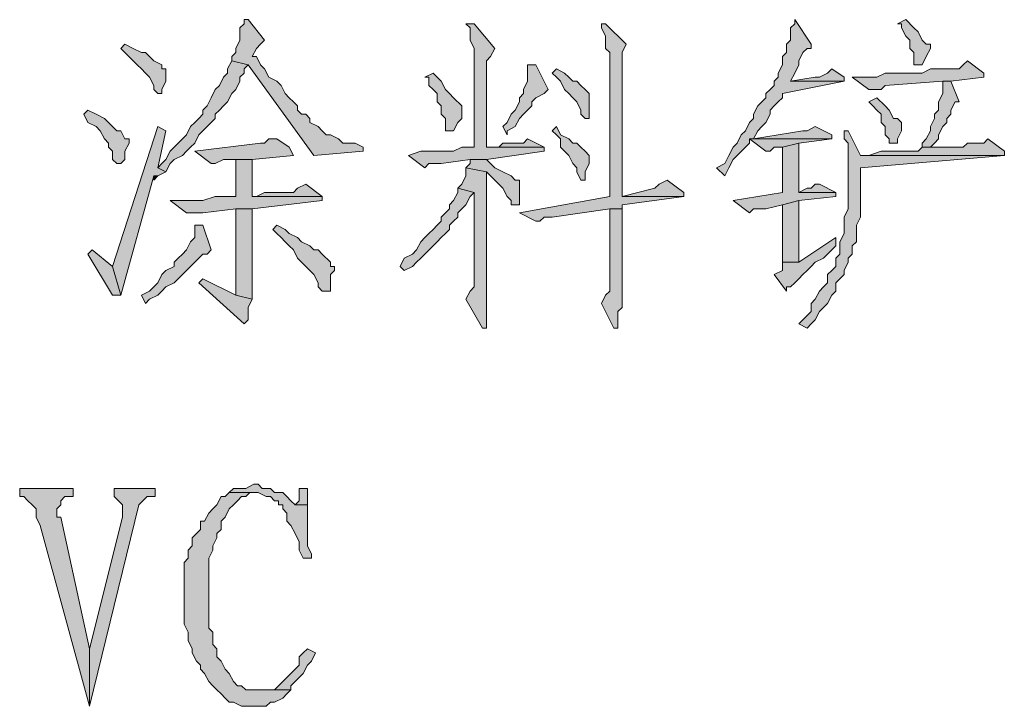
# Model space of a CAD drawing. Extents: x 566443 to 590371, y 3845226 to 3876576.
# Tile 66 of 221: x 586497.45 to 586507.59, y 3853878.29 to 3853885.36. Entities that reach past the tile are written whole.
import ezdxf

# ---------------------------------------------------------------- set-up
doc = ezdxf.new("R2010")
doc.units = 0
doc.layers.add('C00-00-00', color=7, linetype='CONTINUOUS')

msp = doc.modelspace()

# ---------------------------------------------------------------- hatches: boundary and pattern name
at = {"layer": 'C00-00-00'}
h = msp.add_hatch(color=256, dxfattribs=at)
h.dxf.hatch_style = 2
h.paths.add_polyline_path([(586499.803, 3853885.365), (586499.761, 3853885.365), (586499.761, 3853885.322), (586499.719, 3853885.28), (586499.719, 3853885.153), (586499.676, 3853885.068), (586499.676, 3853885.026), (586499.634, 3853884.984), (586499.634, 3853884.941), (586499.803, 3853884.899), (586500.481, 3853883.968), (586500.989, 3853884.01), (586500.989, 3853884.052), (586500.904, 3853884.095), (586500.777, 3853884.095), (586500.735, 3853884.137), (586500.65, 3853884.179), (586500.608, 3853884.179), (586500.565, 3853884.222), (586500.523, 3853884.264), (586500.438, 3853884.306), (586500.438, 3853884.349), (586500.396, 3853884.391), (586500.354, 3853884.391), (586500.311, 3853884.433), (586500.311, 3853884.476), (586500.269, 3853884.518), (586500.227, 3853884.56), (586500.184, 3853884.603), (586500.142, 3853884.687), (586500.1, 3853884.73), (586500.015, 3853884.772), (586499.973, 3853884.857), (586499.93, 3853884.899), (586499.888, 3853884.984), (586499.846, 3853884.984), (586499.888, 3853885.068), (586499.93, 3853885.111), (586499.973, 3853885.153)])
h = msp.add_hatch(color=256, dxfattribs=at)
h.dxf.hatch_style = 2
h.paths.add_polyline_path([(586505.434, 3853885.365), (586505.434, 3853885.322), (586505.391, 3853885.28), (586505.391, 3853885.153), (586505.349, 3853885.111), (586505.349, 3853885.026), (586505.307, 3853884.984), (586505.307, 3853884.899), (586505.264, 3853884.814), (586505.264, 3853884.772), (586505.222, 3853884.73), (586505.222, 3853884.687), (586505.18, 3853884.645), (586505.137, 3853884.603), (586505.137, 3853884.56), (586505.095, 3853884.518), (586505.053, 3853884.476), (586505.01, 3853884.391), (586505.01, 3853884.349), (586504.968, 3853884.306), (586504.926, 3853884.222), (586504.883, 3853884.179), (586504.841, 3853884.095), (586504.799, 3853884.052), (586504.756, 3853883.968), (586504.714, 3853883.883), (586504.629, 3853883.841), (586504.714, 3853883.756), (586504.756, 3853883.841), (586504.799, 3853883.925), (586504.841, 3853883.968), (586504.926, 3853884.052), (586504.968, 3853884.095), (586504.968, 3853884.137), (586505.815, 3853884.137), (586505.01, 3853884.137), (586505.053, 3853884.222), (586505.095, 3853884.264), (586505.137, 3853884.306), (586505.18, 3853884.391), (586505.18, 3853884.433), (586505.222, 3853884.476), (586505.264, 3853884.518), (586505.307, 3853884.56), (586505.307, 3853884.603), (586505.942, 3853884.73), (586505.391, 3853884.73), (586505.434, 3853884.814), (586505.476, 3853884.899), (586505.476, 3853884.941), (586505.518, 3853885.026), (586505.561, 3853885.068), (586505.603, 3853885.068), (586505.603, 3853885.111)])
h = msp.add_hatch(color=256, dxfattribs=at)
h.dxf.hatch_style = 2
h.paths.add_polyline_path([(586506.577, 3853885.365), (586506.492, 3853885.322), (586506.534, 3853885.322), (586506.534, 3853885.28), (586506.577, 3853885.195), (586506.619, 3853885.153), (586506.619, 3853885.068), (586506.661, 3853885.026), (586506.661, 3853884.899), (586506.746, 3853884.899), (586506.788, 3853884.984), (586506.831, 3853885.068), (586506.831, 3853885.111), (586506.788, 3853885.111), (586506.746, 3853885.153), (586506.704, 3853885.238), (586506.661, 3853885.28)])
h = msp.add_hatch(color=256, dxfattribs=at)
h.dxf.hatch_style = 2
h.paths.add_polyline_path([(586502.132, 3853885.322), (586502.047, 3853885.322), (586502.089, 3853885.28), (586502.089, 3853885.153), (586502.132, 3853885.068), (586502.132, 3853884.052), (586502.089, 3853884.052), (586502.005, 3853884.052), (586501.92, 3853884.01), (586501.581, 3853884.01), (586501.454, 3853883.968), (586501.624, 3853883.841), (586501.666, 3853883.883), (586501.793, 3853883.883), (586502.089, 3853883.925), (586502.259, 3853883.925), (586502.851, 3853884.01), (586502.851, 3853884.052), (586502.259, 3853884.052), (586502.259, 3853884.941), (586502.301, 3853884.984), (586502.343, 3853885.068)])
h = msp.add_hatch(color=256, dxfattribs=at)
h.dxf.hatch_style = 2
h.paths.add_polyline_path([(586503.486, 3853885.322), (586503.444, 3853885.322), (586503.444, 3853885.28), (586503.486, 3853885.195), (586503.486, 3853885.068), (586503.529, 3853885.026), (586503.529, 3853883.798), (586503.529, 3853883.756), (586503.529, 3853883.544), (586502.597, 3853883.375), (586502.767, 3853883.29), (586502.809, 3853883.29), (586502.851, 3853883.333), (586502.936, 3853883.333), (586503.529, 3853883.417), (586503.656, 3853883.417), (586503.656, 3853883.46), (586504.291, 3853883.544), (586503.656, 3853883.544), (586503.656, 3853883.629), (586503.656, 3853885.026), (586503.698, 3853885.111)])
h = msp.add_hatch(color=256, dxfattribs=at)
h.dxf.hatch_style = 2
h.paths.add_polyline_path([(586498.533, 3853885.111), (586498.491, 3853885.068), (586498.533, 3853885.026), (586498.618, 3853884.941), (586498.66, 3853884.899), (586498.703, 3853884.857), (586498.745, 3853884.814), (586498.787, 3853884.772), (586498.83, 3853884.687), (586498.83, 3853884.645), (586498.872, 3853884.603), (586498.914, 3853884.603), (586498.914, 3853884.645), (586498.957, 3853884.73), (586498.957, 3853884.857), (586498.914, 3853884.857), (586498.914, 3853884.899), (586498.83, 3853884.941), (586498.787, 3853884.984), (586498.745, 3853885.026), (586498.703, 3853885.026), (586498.618, 3853885.068)])
h = msp.add_hatch(color=256, dxfattribs=at)
h.dxf.hatch_style = 2
h.paths.add_polyline_path([(586499.634, 3853884.941), (586499.592, 3853884.857), (586499.592, 3853884.814), (586499.549, 3853884.772), (586499.507, 3853884.687), (586499.465, 3853884.645), (586499.422, 3853884.56), (586499.38, 3853884.476), (586499.338, 3853884.433), (586499.338, 3853884.391), (586499.295, 3853884.349), (586499.253, 3853884.306), (586499.211, 3853884.264), (586499.168, 3853884.179), (586499.126, 3853884.137), (586499.084, 3853884.095), (586499.041, 3853884.052), (586498.999, 3853884.01), (586498.957, 3853883.925), (586498.914, 3853883.883), (586498.872, 3853883.841), (586498.957, 3853883.798), (586498.999, 3853883.883), (586499.041, 3853883.925), (586499.126, 3853883.968), (586499.168, 3853884.01), (586499.211, 3853884.052), (586499.253, 3853884.095), (586499.295, 3853884.179), (586499.338, 3853884.222), (586499.38, 3853884.264), (586499.422, 3853884.306), (586499.465, 3853884.349), (586499.465, 3853884.391), (586499.507, 3853884.433), (586499.549, 3853884.476), (586499.592, 3853884.518), (586499.634, 3853884.603), (586499.676, 3853884.645), (586499.719, 3853884.73), (586499.719, 3853884.772), (586499.761, 3853884.814), (586499.761, 3853884.857), (586499.803, 3853884.899)])
h = msp.add_hatch(color=256, dxfattribs=at)
h.dxf.hatch_style = 2
h.paths.add_polyline_path([(586507.212, 3853884.941), (586507.169, 3853884.899), (586507.127, 3853884.857), (586506.831, 3853884.857), (586506.746, 3853884.814), (586506.365, 3853884.814), (586506.28, 3853884.772), (586506.026, 3853884.772), (586506.196, 3853884.645), (586506.323, 3853884.645), (586506.365, 3853884.687), (586506.958, 3853884.73), (586507.042, 3853884.73), (586507.381, 3853884.772), (586507.381, 3853884.814)])
h = msp.add_hatch(color=256, dxfattribs=at)
h.dxf.hatch_style = 2
h.paths.add_polyline_path([(586502.767, 3853884.899), (586502.682, 3853884.899), (586502.682, 3853884.857), (586502.682, 3853884.73), (586502.64, 3853884.645), (586502.64, 3853884.603), (586502.597, 3853884.56), (586502.597, 3853884.518), (586502.555, 3853884.433), (586502.513, 3853884.391), (586502.47, 3853884.306), (586502.428, 3853884.264), (586502.47, 3853884.179), (586502.47, 3853884.222), (586502.555, 3853884.264), (586502.597, 3853884.349), (586502.64, 3853884.391), (586502.682, 3853884.433), (586502.724, 3853884.476), (586502.724, 3853884.518), (586502.767, 3853884.56), (586502.851, 3853884.603), (586502.894, 3853884.645)])
h = msp.add_hatch(color=256, dxfattribs=at)
h.dxf.hatch_style = 2
h.paths.add_polyline_path([(586502.978, 3853884.857), (586502.936, 3853884.814), (586502.978, 3853884.772), (586503.021, 3853884.73), (586503.063, 3853884.645), (586503.105, 3853884.603), (586503.148, 3853884.56), (586503.19, 3853884.518), (586503.232, 3853884.433), (586503.232, 3853884.391), (586503.275, 3853884.349), (586503.317, 3853884.349), (586503.317, 3853884.433), (586503.317, 3853884.603), (586503.275, 3853884.645), (586503.232, 3853884.687), (586503.19, 3853884.73), (586503.148, 3853884.73), (586503.105, 3853884.772), (586503.063, 3853884.814)])
h = msp.add_hatch(color=256, dxfattribs=at)
h.dxf.hatch_style = 2
h.paths.add_polyline_path([(586505.815, 3853884.857), (586505.772, 3853884.814), (586505.688, 3853884.772), (586505.645, 3853884.772), (586505.391, 3853884.73), (586505.942, 3853884.73), (586505.942, 3853884.772)])
h = msp.add_hatch(color=256, dxfattribs=at)
h.dxf.hatch_style = 2
h.paths.add_polyline_path([(586501.708, 3853884.814), (586501.624, 3853884.772), (586501.666, 3853884.772), (586501.666, 3853884.687), (586501.708, 3853884.645), (586501.751, 3853884.603), (586501.751, 3853884.518), (586501.793, 3853884.476), (586501.793, 3853884.391), (586501.835, 3853884.349), (586501.835, 3853884.222), (586501.92, 3853884.222), (586501.962, 3853884.306), (586502.005, 3853884.349), (586502.005, 3853884.476), (586501.92, 3853884.56), (586501.878, 3853884.603), (586501.835, 3853884.645), (586501.793, 3853884.73), (586501.751, 3853884.772)])
h = msp.add_hatch(color=256, dxfattribs=at)
h.dxf.hatch_style = 2
h.paths.add_polyline_path([(586507.042, 3853884.73), (586506.958, 3853884.73), (586506.958, 3853884.645), (586506.958, 3853884.603), (586506.915, 3853884.518), (586506.915, 3853884.433), (586506.873, 3853884.391), (586506.873, 3853884.349), (586506.831, 3853884.264), (586506.831, 3853884.222), (586506.788, 3853884.137), (586506.746, 3853884.095), (586506.746, 3853884.052), (586506.831, 3853884.052), (586506.873, 3853884.095), (586506.915, 3853884.137), (586506.915, 3853884.179), (586506.958, 3853884.264), (586507, 3853884.306), (586507, 3853884.349), (586507.042, 3853884.391), (586507.042, 3853884.433), (586507.085, 3853884.518), (586507.127, 3853884.518)])
h = msp.add_hatch(color=256, dxfattribs=at)
h.dxf.hatch_style = 2
h.paths.add_polyline_path([(586506.28, 3853884.56), (586506.196, 3853884.518), (586506.238, 3853884.476), (586506.28, 3853884.433), (586506.323, 3853884.391), (586506.323, 3853884.306), (586506.365, 3853884.264), (586506.365, 3853884.179), (586506.407, 3853884.137), (586506.407, 3853884.095), (586506.492, 3853884.095), (586506.492, 3853884.137), (586506.534, 3853884.222), (586506.534, 3853884.306), (586506.492, 3853884.349), (586506.45, 3853884.349), (586506.407, 3853884.433), (586506.365, 3853884.476)])
h = msp.add_hatch(color=256, dxfattribs=at)
h.dxf.hatch_style = 2
h.paths.add_polyline_path([(586498.152, 3853884.433), (586498.11, 3853884.391), (586498.152, 3853884.306), (586498.237, 3853884.264), (586498.279, 3853884.222), (586498.322, 3853884.137), (586498.364, 3853884.095), (586498.364, 3853884.052), (586498.406, 3853884.01), (586498.406, 3853883.925), (586498.449, 3853883.883), (586498.491, 3853883.883), (586498.533, 3853883.925), (586498.533, 3853884.01), (586498.576, 3853884.095), (586498.576, 3853884.137), (586498.533, 3853884.137), (586498.491, 3853884.222), (586498.449, 3853884.222), (586498.406, 3853884.264), (586498.364, 3853884.306), (586498.322, 3853884.349), (586498.237, 3853884.391)])
h = msp.add_hatch(color=256, dxfattribs=at)
h.dxf.hatch_style = 2
h.paths.add_polyline_path([(586498.872, 3853884.264), (586498.406, 3853882.825), (586498.491, 3853882.528), (586498.83, 3853883.756), (586498.872, 3853883.756), (586498.957, 3853883.798), (586498.872, 3853883.841), (586498.957, 3853884.222)])
h = msp.add_hatch(color=256, dxfattribs=at)
h.dxf.hatch_style = 2
h.paths.add_polyline_path([(586502.978, 3853884.264), (586502.936, 3853884.222), (586502.978, 3853884.179), (586503.021, 3853884.137), (586503.021, 3853884.052), (586503.063, 3853884.01), (586503.105, 3853883.968), (586503.148, 3853883.883), (586503.19, 3853883.841), (586503.19, 3853883.798), (586503.232, 3853883.714), (586503.275, 3853883.714), (586503.275, 3853883.798), (586503.317, 3853883.883), (586503.317, 3853883.968), (586503.275, 3853884.01), (586503.232, 3853884.052), (586503.19, 3853884.095), (586503.148, 3853884.095), (586503.105, 3853884.137), (586503.021, 3853884.179)])
h = msp.add_hatch(color=256, dxfattribs=at)
h.dxf.hatch_style = 2
h.paths.add_polyline_path([(586505.645, 3853884.264), (586505.561, 3853884.222), (586505.518, 3853884.222), (586505.01, 3853884.137), (586505.815, 3853884.137), (586505.815, 3853884.179)])
h = msp.add_hatch(color=256, dxfattribs=at)
h.dxf.hatch_style = 2
h.paths.add_polyline_path([(586500.1, 3853884.137), (586500.015, 3853884.137), (586499.973, 3853884.095), (586499.93, 3853884.095), (586499.253, 3853884.01), (586499.422, 3853883.883), (586499.465, 3853883.883), (586499.549, 3853883.925), (586499.846, 3853883.925), (586500.269, 3853883.968), (586500.227, 3853884.052)])
h = msp.add_hatch(color=256, dxfattribs=at)
h.dxf.hatch_style = 2
h.paths.add_polyline_path([(586502.682, 3853884.137), (586502.64, 3853884.095), (586502.428, 3853884.095), (586502.386, 3853884.052), (586502.259, 3853884.052), (586502.851, 3853884.052)])
h = msp.add_hatch(color=256, dxfattribs=at)
h.dxf.hatch_style = 2
h.paths.add_polyline_path([(586505.815, 3853884.137), (586504.968, 3853884.137), (586505.137, 3853884.01), (586505.18, 3853884.01), (586505.222, 3853884.052), (586505.307, 3853884.052), (586505.476, 3853884.095)])
h = msp.add_hatch(color=256, dxfattribs=at)
h.dxf.hatch_style = 2
h.paths.add_polyline_path([(586505.984, 3853884.222), (586505.942, 3853884.222), (586505.942, 3853884.179), (586505.942, 3853884.137), (586505.984, 3853884.095), (586505.984, 3853883.417), (586505.942, 3853883.333), (586505.942, 3853883.163), (586505.899, 3853883.079), (586505.899, 3853882.952), (586505.857, 3853882.909), (586505.857, 3853882.825), (586505.815, 3853882.782), (586505.772, 3853882.74), (586505.772, 3853882.655), (586505.73, 3853882.613), (586505.688, 3853882.571), (586505.645, 3853882.486), (586505.603, 3853882.444), (586505.603, 3853882.359), (586505.518, 3853882.274), (586505.476, 3853882.232), (586505.561, 3853882.19), (586505.603, 3853882.232), (586505.645, 3853882.274), (586505.688, 3853882.359), (586505.73, 3853882.401), (586505.772, 3853882.444), (586505.815, 3853882.528), (586505.857, 3853882.571), (586505.857, 3853882.655), (586505.899, 3853882.698), (586505.942, 3853882.74), (586505.942, 3853882.782), (586505.984, 3853882.867), (586505.984, 3853882.909), (586506.026, 3853882.952), (586506.026, 3853883.036), (586506.069, 3853883.079), (586506.069, 3853883.248), (586506.111, 3853883.333), (586506.111, 3853883.841), (586507.593, 3853883.968), (586506.111, 3853883.968)])
h = msp.add_hatch(color=256, dxfattribs=at)
h.dxf.hatch_style = 2
h.paths.add_polyline_path([(586507.423, 3853884.137), (586507.381, 3853884.095), (586507.212, 3853884.095), (586507.169, 3853884.052), (586506.746, 3853884.052), (586506.704, 3853884.01), (586506.323, 3853884.01), (586506.196, 3853883.968), (586506.111, 3853883.968), (586507.593, 3853883.968), (586507.593, 3853884.01)])
h = msp.add_hatch(color=256, dxfattribs=at)
h.dxf.hatch_style = 2
h.paths.add_polyline_path([(586505.476, 3853884.095), (586505.307, 3853884.052), (586505.307, 3853883.587), (586504.799, 3853883.502), (586504.968, 3853883.375), (586505.01, 3853883.417), (586505.137, 3853883.417), (586505.307, 3853883.46), (586505.476, 3853883.502), (586505.857, 3853883.544), (586505.857, 3853883.587), (586505.476, 3853883.587)])
h = msp.add_hatch(color=256, dxfattribs=at)
h.dxf.hatch_style = 2
h.paths.add_polyline_path([(586499.846, 3853883.925), (586499.676, 3853883.925), (586499.676, 3853883.544), (586499.465, 3853883.544), (586499.338, 3853883.502), (586498.999, 3853883.502), (586499.168, 3853883.375), (586499.338, 3853883.375), (586499.676, 3853883.417), (586499.846, 3853883.417), (586500.565, 3853883.502), (586500.565, 3853883.544), (586499.846, 3853883.544)])
h = msp.add_hatch(color=256, dxfattribs=at)
h.dxf.hatch_style = 2
h.paths.add_polyline_path([(586502.259, 3853883.925), (586502.089, 3853883.925), (586502.089, 3853883.883), (586502.047, 3853883.841), (586502.259, 3853883.798), (586502.301, 3853883.756), (586502.343, 3853883.714), (586502.386, 3853883.671), (586502.428, 3853883.629), (586502.47, 3853883.544), (586502.513, 3853883.502), (586502.513, 3853883.46), (586502.597, 3853883.46), (586502.597, 3853883.714), (586502.555, 3853883.714), (586502.513, 3853883.756), (586502.428, 3853883.798), (586502.343, 3853883.841)])
h = msp.add_hatch(color=256, dxfattribs=at)
h.dxf.hatch_style = 2
h.paths.add_polyline_path([(586502.047, 3853883.841), (586502.047, 3853883.756), (586502.005, 3853883.671), (586501.962, 3853883.629), (586502.132, 3853883.587), (586502.132, 3853882.613), (586502.089, 3853882.571), (586502.047, 3853882.486), (586502.216, 3853882.19), (586502.259, 3853882.19), (586502.259, 3853883.798)])
h = msp.add_hatch(color=256, dxfattribs=at)
h.dxf.hatch_style = 2
h.paths.add_polyline_path([(586498.872, 3853883.756), (586498.83, 3853883.756), (586498.83, 3853883.714)])
h = msp.add_hatch(color=256, dxfattribs=at)
h.dxf.hatch_style = 2
h.paths.add_polyline_path([(586500.396, 3853883.671), (586500.311, 3853883.629), (586500.269, 3853883.587), (586499.973, 3853883.587), (586499.888, 3853883.544), (586499.846, 3853883.544), (586500.565, 3853883.544)])
h = msp.add_hatch(color=256, dxfattribs=at)
h.dxf.hatch_style = 2
h.paths.add_polyline_path([(586501.962, 3853883.629), (586501.962, 3853883.587), (586501.92, 3853883.502), (586501.878, 3853883.46), (586501.878, 3853883.417), (586501.835, 3853883.375), (586501.793, 3853883.333), (586501.793, 3853883.29), (586501.751, 3853883.248), (586501.708, 3853883.206), (586501.666, 3853883.163), (586501.624, 3853883.121), (586501.581, 3853883.079), (586501.539, 3853882.994), (586501.497, 3853882.952), (586501.412, 3853882.909), (586501.37, 3853882.825), (586501.412, 3853882.782), (586501.497, 3853882.825), (586501.539, 3853882.867), (586501.581, 3853882.909), (586501.624, 3853882.952), (586501.708, 3853883.036), (586501.751, 3853883.079), (586501.793, 3853883.121), (586501.835, 3853883.163), (586501.878, 3853883.206), (586501.878, 3853883.248), (586501.92, 3853883.29), (586501.962, 3853883.333), (586501.962, 3853883.375), (586502.005, 3853883.417), (586502.047, 3853883.46), (586502.089, 3853883.544), (586502.132, 3853883.587)])
h = msp.add_hatch(color=256, dxfattribs=at)
h.dxf.hatch_style = 2
h.paths.add_polyline_path([(586504.121, 3853883.714), (586504.037, 3853883.671), (586503.994, 3853883.629), (586503.656, 3853883.544), (586504.291, 3853883.544), (586504.291, 3853883.587)])
h = msp.add_hatch(color=256, dxfattribs=at)
h.dxf.hatch_style = 2
h.paths.add_polyline_path([(586505.688, 3853883.671), (586505.645, 3853883.671), (586505.603, 3853883.629), (586505.561, 3853883.629), (586505.476, 3853883.587), (586505.857, 3853883.587)])
h = msp.add_hatch(color=256, dxfattribs=at)
h.dxf.hatch_style = 2
h.paths.add_polyline_path([(586499.846, 3853883.417), (586499.676, 3853883.417), (586499.676, 3853882.782), (586499.676, 3853882.528), (586499.846, 3853882.486)])
h = msp.add_hatch(color=256, dxfattribs=at)
h.dxf.hatch_style = 2
h.paths.add_polyline_path([(586503.656, 3853883.417), (586503.529, 3853883.417), (586503.529, 3853883.29), (586503.529, 3853882.571), (586503.486, 3853882.528), (586503.444, 3853882.444), (586503.571, 3853882.19), (586503.613, 3853882.19), (586503.613, 3853882.232), (586503.613, 3853882.274), (586503.613, 3853882.317), (586503.613, 3853882.359), (586503.656, 3853882.401)])
h = msp.add_hatch(color=256, dxfattribs=at)
h.dxf.hatch_style = 2
h.paths.add_polyline_path([(586505.476, 3853883.502), (586505.307, 3853883.46), (586505.307, 3853882.867), (586505.476, 3853882.867)])
h = msp.add_hatch(color=256, dxfattribs=at)
h.dxf.hatch_style = 2
h.paths.add_polyline_path([(586499.253, 3853883.248), (586499.253, 3853883.121), (586499.211, 3853883.079), (586499.168, 3853882.994), (586499.126, 3853882.952), (586499.084, 3853882.909), (586499.041, 3853882.867), (586499.041, 3853882.825), (586498.957, 3853882.782), (586498.914, 3853882.74), (586498.872, 3853882.655), (586498.83, 3853882.613), (586498.787, 3853882.571), (586498.703, 3853882.528), (586498.745, 3853882.444), (586498.787, 3853882.486), (586498.872, 3853882.528), (586498.914, 3853882.571), (586498.957, 3853882.613), (586499.041, 3853882.655), (586499.084, 3853882.698), (586499.126, 3853882.74), (586499.168, 3853882.782), (586499.211, 3853882.825), (586499.295, 3853882.909), (586499.338, 3853882.952), (586499.38, 3853882.952), (586499.422, 3853882.994), (586499.338, 3853883.248)])
h = msp.add_hatch(color=256, dxfattribs=at)
h.dxf.hatch_style = 2
h.paths.add_polyline_path([(586500.1, 3853883.248), (586500.057, 3853883.206), (586500.1, 3853883.163), (586500.142, 3853883.121), (586500.184, 3853883.079), (586500.227, 3853883.036), (586500.269, 3853882.994), (586500.311, 3853882.909), (586500.354, 3853882.867), (586500.396, 3853882.825), (586500.438, 3853882.782), (586500.481, 3853882.74), (586500.523, 3853882.655), (586500.523, 3853882.613), (586500.565, 3853882.571), (586500.65, 3853882.571), (586500.65, 3853882.655), (586500.65, 3853882.74), (586500.692, 3853882.782), (586500.692, 3853882.825), (586500.65, 3853882.825), (586500.65, 3853882.867), (586500.565, 3853882.952), (586500.523, 3853882.994), (586500.481, 3853882.994), (586500.438, 3853883.036), (586500.354, 3853883.079), (586500.311, 3853883.121), (586500.227, 3853883.163), (586500.184, 3853883.206)])
h = msp.add_hatch(color=256, dxfattribs=at)
h.dxf.hatch_style = 2
h.paths.add_polyline_path([(586505.857, 3853883.121), (586505.476, 3853882.867), (586505.307, 3853882.867), (586505.307, 3853882.825), (586505.307, 3853882.782), (586505.222, 3853882.74), (586505.349, 3853882.571), (586505.349, 3853882.613), (586505.391, 3853882.613), (586505.434, 3853882.655), (586505.476, 3853882.698), (586505.518, 3853882.74), (586505.561, 3853882.782), (586505.603, 3853882.825), (586505.645, 3853882.867), (586505.73, 3853882.909), (586505.772, 3853882.952), (586505.857, 3853883.036)])
h = msp.add_hatch(color=256, dxfattribs=at)
h.dxf.hatch_style = 2
h.paths.add_polyline_path([(586498.195, 3853882.994), (586498.152, 3853882.952), (586498.406, 3853882.528), (586498.491, 3853882.528), (586498.406, 3853882.825)])
h = msp.add_hatch(color=256, dxfattribs=at)
h.dxf.hatch_style = 2
h.paths.add_polyline_path([(586499.338, 3853882.698), (586499.295, 3853882.655), (586499.761, 3853882.232), (586499.803, 3853882.274), (586499.803, 3853882.401), (586499.846, 3853882.486), (586499.676, 3853882.528)])
h = msp.add_hatch(color=256, dxfattribs=at)
h.dxf.hatch_style = 2
h.paths.add_polyline_path([(586499.905, 3853880.581), (586499.863, 3853880.581), (586499.778, 3853880.539), (586499.651, 3853880.539), (586499.609, 3853880.496), (586499.905, 3853880.496), (586499.99, 3853880.454), (586500.032, 3853880.454), (586500.075, 3853880.412), (586500.117, 3853880.412), (586500.117, 3853880.369), (586500.159, 3853880.369), (586500.159, 3853880.327), (586500.202, 3853880.285), (586500.202, 3853880.2), (586500.244, 3853880.158), (586500.286, 3853880.073), (586500.329, 3853879.988), (586500.329, 3853879.904), (586500.371, 3853879.819), (586500.456, 3853879.819), (586500.456, 3853879.861), (586500.413, 3853879.946), (586500.413, 3853880.031), (586500.413, 3853880.369), (586500.286, 3853880.369), (586500.244, 3853880.412), (586500.202, 3853880.454), (586500.159, 3853880.496), (586500.075, 3853880.496), (586500.032, 3853880.539), (586499.948, 3853880.539)])
h = msp.add_hatch(color=256, dxfattribs=at)
h.dxf.hatch_style = 2
h.paths.add_polyline_path([(586498, 3853880.539), (586497.45, 3853880.539), (586497.45, 3853880.454), (586497.492, 3853880.454), (586497.535, 3853880.412), (586497.577, 3853880.369), (586497.619, 3853880.327), (586497.619, 3853880.242), (586497.662, 3853880.158), (586498.17, 3853878.295), (586498.17, 3853878.888), (586497.873, 3853880.242), (586497.831, 3853880.242), (586497.831, 3853880.327), (586497.873, 3853880.369), (586497.873, 3853880.412), (586497.916, 3853880.454), (586498, 3853880.454)])
h = msp.add_hatch(color=256, dxfattribs=at)
h.dxf.hatch_style = 2
h.paths.add_polyline_path([(586498.847, 3853880.539), (586498.424, 3853880.539), (586498.424, 3853880.454), (586498.466, 3853880.412), (586498.508, 3853880.369), (586498.508, 3853880.242), (586498.17, 3853878.888), (586498.17, 3853878.295), (586498.678, 3853880.369), (586498.72, 3853880.412), (586498.762, 3853880.454), (586498.847, 3853880.454)])
h = msp.add_hatch(color=256, dxfattribs=at)
h.dxf.hatch_style = 2
h.paths.add_polyline_path([(586499.609, 3853880.496), (586499.567, 3853880.454), (586499.524, 3853880.454), (586499.482, 3853880.369), (586499.44, 3853880.327), (586499.397, 3853880.285), (586499.355, 3853880.2), (586499.313, 3853880.2), (586499.313, 3853880.115), (586499.27, 3853880.073), (586499.228, 3853880.031), (586499.228, 3853879.946), (586499.186, 3853879.904), (586499.186, 3853879.819), (586499.143, 3853879.777), (586499.143, 3853879.142), (586499.186, 3853879.057), (586499.186, 3853879.015), (586499.186, 3853878.972), (586499.228, 3853878.888), (586499.228, 3853878.845), (586499.27, 3853878.761), (586499.313, 3853878.718), (586499.313, 3853878.676), (586499.355, 3853878.634), (586499.397, 3853878.549), (586499.44, 3853878.507), (586499.482, 3853878.464), (586499.524, 3853878.422), (586499.567, 3853878.38), (586499.609, 3853878.337), (586499.651, 3853878.337), (586499.736, 3853878.295), (586499.99, 3853878.295), (586500.032, 3853878.337), (586500.075, 3853878.337), (586500.159, 3853878.38), (586500.202, 3853878.422), (586500.244, 3853878.464), (586499.778, 3853878.464), (586499.736, 3853878.507), (586499.694, 3853878.507), (586499.651, 3853878.549), (586499.609, 3853878.634), (586499.567, 3853878.676), (586499.524, 3853878.761), (586499.482, 3853878.803), (586499.482, 3853878.888), (586499.44, 3853878.93), (586499.44, 3853879.057), (586499.397, 3853879.099), (586499.397, 3853879.819), (586499.44, 3853879.904), (586499.44, 3853879.946), (586499.482, 3853880.031), (586499.482, 3853880.073), (586499.524, 3853880.115), (586499.524, 3853880.2), (586499.567, 3853880.242), (586499.609, 3853880.327), (586499.651, 3853880.369), (586499.694, 3853880.412), (586499.736, 3853880.454), (586499.778, 3853880.454), (586499.821, 3853880.496), (586499.863, 3853880.496)])
h = msp.add_hatch(color=256, dxfattribs=at)
h.dxf.hatch_style = 2
h.paths.add_polyline_path([(586500.413, 3853880.539), (586500.329, 3853880.539), (586500.329, 3853880.496), (586500.329, 3853880.412), (586500.286, 3853880.369), (586500.413, 3853880.369), (586500.413, 3853880.454)])
h = msp.add_hatch(color=256, dxfattribs=at)
h.dxf.hatch_style = 2
h.paths.add_polyline_path([(586500.413, 3853878.888), (586500.371, 3853878.845), (586500.329, 3853878.803), (586500.329, 3853878.718), (586500.286, 3853878.676), (586500.244, 3853878.634), (586500.202, 3853878.591), (586500.159, 3853878.549), (586500.117, 3853878.507), (586500.075, 3853878.464), (586499.948, 3853878.464), (586500.244, 3853878.464), (586500.244, 3853878.507), (586500.286, 3853878.549), (586500.329, 3853878.591), (586500.371, 3853878.634), (586500.413, 3853878.718), (586500.456, 3853878.761), (586500.498, 3853878.845)])

# ---------------------------------------------------------------- linework, layer by layer
at = {"layer": 'C00-00-00', "lineweight": 0}
for points in [[(586499.803, 3853885.365), (586499.761, 3853885.365), (586499.761, 3853885.322), (586499.719, 3853885.28), (586499.719, 3853885.153), (586499.676, 3853885.068), (586499.676, 3853885.026), (586499.634, 3853884.984), (586499.634, 3853884.941), (586499.803, 3853884.899), (586500.481, 3853883.968), (586500.989, 3853884.01), (586500.989, 3853884.052), (586500.904, 3853884.095), (586500.777, 3853884.095), (586500.735, 3853884.137), (586500.65, 3853884.179), (586500.608, 3853884.179), (586500.565, 3853884.222), (586500.523, 3853884.264), (586500.438, 3853884.306), (586500.438, 3853884.349), (586500.396, 3853884.391), (586500.354, 3853884.391), (586500.311, 3853884.433), (586500.311, 3853884.476), (586500.269, 3853884.518), (586500.227, 3853884.56), (586500.184, 3853884.603), (586500.142, 3853884.687), (586500.1, 3853884.73), (586500.015, 3853884.772), (586499.973, 3853884.857), (586499.93, 3853884.899), (586499.888, 3853884.984), (586499.846, 3853884.984), (586499.888, 3853885.068), (586499.93, 3853885.111), (586499.973, 3853885.153)], [(586505.434, 3853885.365), (586505.434, 3853885.322), (586505.391, 3853885.28), (586505.391, 3853885.153), (586505.349, 3853885.111), (586505.349, 3853885.026), (586505.307, 3853884.984), (586505.307, 3853884.899), (586505.264, 3853884.814), (586505.264, 3853884.772), (586505.222, 3853884.73), (586505.222, 3853884.687), (586505.18, 3853884.645), (586505.137, 3853884.603), (586505.137, 3853884.56), (586505.095, 3853884.518), (586505.053, 3853884.476), (586505.01, 3853884.391), (586505.01, 3853884.349), (586504.968, 3853884.306), (586504.926, 3853884.222), (586504.883, 3853884.179), (586504.841, 3853884.095), (586504.799, 3853884.052), (586504.756, 3853883.968), (586504.714, 3853883.883), (586504.629, 3853883.841), (586504.714, 3853883.756), (586504.756, 3853883.841), (586504.799, 3853883.925), (586504.841, 3853883.968), (586504.926, 3853884.052), (586504.968, 3853884.095), (586504.968, 3853884.137), (586505.815, 3853884.137), (586505.01, 3853884.137), (586505.053, 3853884.222), (586505.095, 3853884.264), (586505.137, 3853884.306), (586505.18, 3853884.391), (586505.18, 3853884.433), (586505.222, 3853884.476), (586505.264, 3853884.518), (586505.307, 3853884.56), (586505.307, 3853884.603), (586505.942, 3853884.73), (586505.391, 3853884.73), (586505.434, 3853884.814), (586505.476, 3853884.899), (586505.476, 3853884.941), (586505.518, 3853885.026), (586505.561, 3853885.068), (586505.603, 3853885.068), (586505.603, 3853885.111)], [(586506.577, 3853885.365), (586506.492, 3853885.322), (586506.534, 3853885.322), (586506.534, 3853885.28), (586506.577, 3853885.195), (586506.619, 3853885.153), (586506.619, 3853885.068), (586506.661, 3853885.026), (586506.661, 3853884.899), (586506.746, 3853884.899), (586506.788, 3853884.984), (586506.831, 3853885.068), (586506.831, 3853885.111), (586506.788, 3853885.111), (586506.746, 3853885.153), (586506.704, 3853885.238), (586506.661, 3853885.28)], [(586502.132, 3853885.322), (586502.047, 3853885.322), (586502.089, 3853885.28), (586502.089, 3853885.153), (586502.132, 3853885.068), (586502.132, 3853884.052), (586502.089, 3853884.052), (586502.005, 3853884.052), (586501.92, 3853884.01), (586501.581, 3853884.01), (586501.454, 3853883.968), (586501.624, 3853883.841), (586501.666, 3853883.883), (586501.793, 3853883.883), (586502.089, 3853883.925), (586502.259, 3853883.925), (586502.851, 3853884.01), (586502.851, 3853884.052), (586502.259, 3853884.052), (586502.259, 3853884.941), (586502.301, 3853884.984), (586502.343, 3853885.068)], [(586503.486, 3853885.322), (586503.444, 3853885.322), (586503.444, 3853885.28), (586503.486, 3853885.195), (586503.486, 3853885.068), (586503.529, 3853885.026), (586503.529, 3853883.798), (586503.529, 3853883.756), (586503.529, 3853883.544), (586502.597, 3853883.375), (586502.767, 3853883.29), (586502.809, 3853883.29), (586502.851, 3853883.333), (586502.936, 3853883.333), (586503.529, 3853883.417), (586503.656, 3853883.417), (586503.656, 3853883.46), (586504.291, 3853883.544), (586503.656, 3853883.544), (586503.656, 3853883.629), (586503.656, 3853885.026), (586503.698, 3853885.111)], [(586498.533, 3853885.111), (586498.491, 3853885.068), (586498.533, 3853885.026), (586498.618, 3853884.941), (586498.66, 3853884.899), (586498.703, 3853884.857), (586498.745, 3853884.814), (586498.787, 3853884.772), (586498.83, 3853884.687), (586498.83, 3853884.645), (586498.872, 3853884.603), (586498.914, 3853884.603), (586498.914, 3853884.645), (586498.957, 3853884.73), (586498.957, 3853884.857), (586498.914, 3853884.857), (586498.914, 3853884.899), (586498.83, 3853884.941), (586498.787, 3853884.984), (586498.745, 3853885.026), (586498.703, 3853885.026), (586498.618, 3853885.068)], [(586499.634, 3853884.941), (586499.592, 3853884.857), (586499.592, 3853884.814), (586499.549, 3853884.772), (586499.507, 3853884.687), (586499.465, 3853884.645), (586499.422, 3853884.56), (586499.38, 3853884.476), (586499.338, 3853884.433), (586499.338, 3853884.391), (586499.295, 3853884.349), (586499.253, 3853884.306), (586499.211, 3853884.264), (586499.168, 3853884.179), (586499.126, 3853884.137), (586499.084, 3853884.095), (586499.041, 3853884.052), (586498.999, 3853884.01), (586498.957, 3853883.925), (586498.914, 3853883.883), (586498.872, 3853883.841), (586498.957, 3853883.798), (586498.999, 3853883.883), (586499.041, 3853883.925), (586499.126, 3853883.968), (586499.168, 3853884.01), (586499.211, 3853884.052), (586499.253, 3853884.095), (586499.295, 3853884.179), (586499.338, 3853884.222), (586499.38, 3853884.264), (586499.422, 3853884.306), (586499.465, 3853884.349), (586499.465, 3853884.391), (586499.507, 3853884.433), (586499.549, 3853884.476), (586499.592, 3853884.518), (586499.634, 3853884.603), (586499.676, 3853884.645), (586499.719, 3853884.73), (586499.719, 3853884.772), (586499.761, 3853884.814), (586499.761, 3853884.857), (586499.803, 3853884.899)], [(586507.212, 3853884.941), (586507.169, 3853884.899), (586507.127, 3853884.857), (586506.831, 3853884.857), (586506.746, 3853884.814), (586506.365, 3853884.814), (586506.28, 3853884.772), (586506.026, 3853884.772), (586506.196, 3853884.645), (586506.323, 3853884.645), (586506.365, 3853884.687), (586506.958, 3853884.73), (586507.042, 3853884.73), (586507.381, 3853884.772), (586507.381, 3853884.814)], [(586502.767, 3853884.899), (586502.682, 3853884.899), (586502.682, 3853884.857), (586502.682, 3853884.73), (586502.64, 3853884.645), (586502.64, 3853884.603), (586502.597, 3853884.56), (586502.597, 3853884.518), (586502.555, 3853884.433), (586502.513, 3853884.391), (586502.47, 3853884.306), (586502.428, 3853884.264), (586502.47, 3853884.179), (586502.47, 3853884.222), (586502.555, 3853884.264), (586502.597, 3853884.349), (586502.64, 3853884.391), (586502.682, 3853884.433), (586502.724, 3853884.476), (586502.724, 3853884.518), (586502.767, 3853884.56), (586502.851, 3853884.603), (586502.894, 3853884.645)], [(586502.978, 3853884.857), (586502.936, 3853884.814), (586502.978, 3853884.772), (586503.021, 3853884.73), (586503.063, 3853884.645), (586503.105, 3853884.603), (586503.148, 3853884.56), (586503.19, 3853884.518), (586503.232, 3853884.433), (586503.232, 3853884.391), (586503.275, 3853884.349), (586503.317, 3853884.349), (586503.317, 3853884.433), (586503.317, 3853884.603), (586503.275, 3853884.645), (586503.232, 3853884.687), (586503.19, 3853884.73), (586503.148, 3853884.73), (586503.105, 3853884.772), (586503.063, 3853884.814)], [(586505.815, 3853884.857), (586505.772, 3853884.814), (586505.688, 3853884.772), (586505.645, 3853884.772), (586505.391, 3853884.73), (586505.942, 3853884.73), (586505.942, 3853884.772)], [(586501.708, 3853884.814), (586501.624, 3853884.772), (586501.666, 3853884.772), (586501.666, 3853884.687), (586501.708, 3853884.645), (586501.751, 3853884.603), (586501.751, 3853884.518), (586501.793, 3853884.476), (586501.793, 3853884.391), (586501.835, 3853884.349), (586501.835, 3853884.222), (586501.92, 3853884.222), (586501.962, 3853884.306), (586502.005, 3853884.349), (586502.005, 3853884.476), (586501.92, 3853884.56), (586501.878, 3853884.603), (586501.835, 3853884.645), (586501.793, 3853884.73), (586501.751, 3853884.772)], [(586507.042, 3853884.73), (586506.958, 3853884.73), (586506.958, 3853884.645), (586506.958, 3853884.603), (586506.915, 3853884.518), (586506.915, 3853884.433), (586506.873, 3853884.391), (586506.873, 3853884.349), (586506.831, 3853884.264), (586506.831, 3853884.222), (586506.788, 3853884.137), (586506.746, 3853884.095), (586506.746, 3853884.052), (586506.831, 3853884.052), (586506.873, 3853884.095), (586506.915, 3853884.137), (586506.915, 3853884.179), (586506.958, 3853884.264), (586507, 3853884.306), (586507, 3853884.349), (586507.042, 3853884.391), (586507.042, 3853884.433), (586507.085, 3853884.518), (586507.127, 3853884.518)], [(586506.28, 3853884.56), (586506.196, 3853884.518), (586506.238, 3853884.476), (586506.28, 3853884.433), (586506.323, 3853884.391), (586506.323, 3853884.306), (586506.365, 3853884.264), (586506.365, 3853884.179), (586506.407, 3853884.137), (586506.407, 3853884.095), (586506.492, 3853884.095), (586506.492, 3853884.137), (586506.534, 3853884.222), (586506.534, 3853884.306), (586506.492, 3853884.349), (586506.45, 3853884.349), (586506.407, 3853884.433), (586506.365, 3853884.476)], [(586498.152, 3853884.433), (586498.11, 3853884.391), (586498.152, 3853884.306), (586498.237, 3853884.264), (586498.279, 3853884.222), (586498.322, 3853884.137), (586498.364, 3853884.095), (586498.364, 3853884.052), (586498.406, 3853884.01), (586498.406, 3853883.925), (586498.449, 3853883.883), (586498.491, 3853883.883), (586498.533, 3853883.925), (586498.533, 3853884.01), (586498.576, 3853884.095), (586498.576, 3853884.137), (586498.533, 3853884.137), (586498.491, 3853884.222), (586498.449, 3853884.222), (586498.406, 3853884.264), (586498.364, 3853884.306), (586498.322, 3853884.349), (586498.237, 3853884.391)], [(586498.872, 3853884.264), (586498.406, 3853882.825), (586498.491, 3853882.528), (586498.83, 3853883.756), (586498.872, 3853883.756), (586498.957, 3853883.798), (586498.872, 3853883.841), (586498.957, 3853884.222)], [(586502.978, 3853884.264), (586502.936, 3853884.222), (586502.978, 3853884.179), (586503.021, 3853884.137), (586503.021, 3853884.052), (586503.063, 3853884.01), (586503.105, 3853883.968), (586503.148, 3853883.883), (586503.19, 3853883.841), (586503.19, 3853883.798), (586503.232, 3853883.714), (586503.275, 3853883.714), (586503.275, 3853883.798), (586503.317, 3853883.883), (586503.317, 3853883.968), (586503.275, 3853884.01), (586503.232, 3853884.052), (586503.19, 3853884.095), (586503.148, 3853884.095), (586503.105, 3853884.137), (586503.021, 3853884.179)], [(586505.645, 3853884.264), (586505.561, 3853884.222), (586505.518, 3853884.222), (586505.01, 3853884.137), (586505.815, 3853884.137), (586505.815, 3853884.179)], [(586500.1, 3853884.137), (586500.015, 3853884.137), (586499.973, 3853884.095), (586499.93, 3853884.095), (586499.253, 3853884.01), (586499.422, 3853883.883), (586499.465, 3853883.883), (586499.549, 3853883.925), (586499.846, 3853883.925), (586500.269, 3853883.968), (586500.227, 3853884.052)], [(586502.682, 3853884.137), (586502.64, 3853884.095), (586502.428, 3853884.095), (586502.386, 3853884.052), (586502.259, 3853884.052), (586502.851, 3853884.052)], [(586505.815, 3853884.137), (586504.968, 3853884.137), (586505.137, 3853884.01), (586505.18, 3853884.01), (586505.222, 3853884.052), (586505.307, 3853884.052), (586505.476, 3853884.095)], [(586505.984, 3853884.222), (586505.942, 3853884.222), (586505.942, 3853884.179), (586505.942, 3853884.137), (586505.984, 3853884.095), (586505.984, 3853883.417), (586505.942, 3853883.333), (586505.942, 3853883.163), (586505.899, 3853883.079), (586505.899, 3853882.952), (586505.857, 3853882.909), (586505.857, 3853882.825), (586505.815, 3853882.782), (586505.772, 3853882.74), (586505.772, 3853882.655), (586505.73, 3853882.613), (586505.688, 3853882.571), (586505.645, 3853882.486), (586505.603, 3853882.444), (586505.603, 3853882.359), (586505.518, 3853882.274), (586505.476, 3853882.232), (586505.561, 3853882.19), (586505.603, 3853882.232), (586505.645, 3853882.274), (586505.688, 3853882.359), (586505.73, 3853882.401), (586505.772, 3853882.444), (586505.815, 3853882.528), (586505.857, 3853882.571), (586505.857, 3853882.655), (586505.899, 3853882.698), (586505.942, 3853882.74), (586505.942, 3853882.782), (586505.984, 3853882.867), (586505.984, 3853882.909), (586506.026, 3853882.952), (586506.026, 3853883.036), (586506.069, 3853883.079), (586506.069, 3853883.248), (586506.111, 3853883.333), (586506.111, 3853883.841), (586507.593, 3853883.968), (586506.111, 3853883.968)], [(586507.423, 3853884.137), (586507.381, 3853884.095), (586507.212, 3853884.095), (586507.169, 3853884.052), (586506.746, 3853884.052), (586506.704, 3853884.01), (586506.323, 3853884.01), (586506.196, 3853883.968), (586506.111, 3853883.968), (586507.593, 3853883.968), (586507.593, 3853884.01)], [(586505.476, 3853884.095), (586505.307, 3853884.052), (586505.307, 3853883.587), (586504.799, 3853883.502), (586504.968, 3853883.375), (586505.01, 3853883.417), (586505.137, 3853883.417), (586505.307, 3853883.46), (586505.476, 3853883.502), (586505.857, 3853883.544), (586505.857, 3853883.587), (586505.476, 3853883.587)], [(586499.846, 3853883.925), (586499.676, 3853883.925), (586499.676, 3853883.544), (586499.465, 3853883.544), (586499.338, 3853883.502), (586498.999, 3853883.502), (586499.168, 3853883.375), (586499.338, 3853883.375), (586499.676, 3853883.417), (586499.846, 3853883.417), (586500.565, 3853883.502), (586500.565, 3853883.544), (586499.846, 3853883.544)], [(586502.259, 3853883.925), (586502.089, 3853883.925), (586502.089, 3853883.883), (586502.047, 3853883.841), (586502.259, 3853883.798), (586502.301, 3853883.756), (586502.343, 3853883.714), (586502.386, 3853883.671), (586502.428, 3853883.629), (586502.47, 3853883.544), (586502.513, 3853883.502), (586502.513, 3853883.46), (586502.597, 3853883.46), (586502.597, 3853883.714), (586502.555, 3853883.714), (586502.513, 3853883.756), (586502.428, 3853883.798), (586502.343, 3853883.841)], [(586502.047, 3853883.841), (586502.047, 3853883.756), (586502.005, 3853883.671), (586501.962, 3853883.629), (586502.132, 3853883.587), (586502.132, 3853882.613), (586502.089, 3853882.571), (586502.047, 3853882.486), (586502.216, 3853882.19), (586502.259, 3853882.19), (586502.259, 3853883.798)], [(586498.872, 3853883.756), (586498.83, 3853883.756), (586498.83, 3853883.714)], [(586500.396, 3853883.671), (586500.311, 3853883.629), (586500.269, 3853883.587), (586499.973, 3853883.587), (586499.888, 3853883.544), (586499.846, 3853883.544), (586500.565, 3853883.544)], [(586501.962, 3853883.629), (586501.962, 3853883.587), (586501.92, 3853883.502), (586501.878, 3853883.46), (586501.878, 3853883.417), (586501.835, 3853883.375), (586501.793, 3853883.333), (586501.793, 3853883.29), (586501.751, 3853883.248), (586501.708, 3853883.206), (586501.666, 3853883.163), (586501.624, 3853883.121), (586501.581, 3853883.079), (586501.539, 3853882.994), (586501.497, 3853882.952), (586501.412, 3853882.909), (586501.37, 3853882.825), (586501.412, 3853882.782), (586501.497, 3853882.825), (586501.539, 3853882.867), (586501.581, 3853882.909), (586501.624, 3853882.952), (586501.708, 3853883.036), (586501.751, 3853883.079), (586501.793, 3853883.121), (586501.835, 3853883.163), (586501.878, 3853883.206), (586501.878, 3853883.248), (586501.92, 3853883.29), (586501.962, 3853883.333), (586501.962, 3853883.375), (586502.005, 3853883.417), (586502.047, 3853883.46), (586502.089, 3853883.544), (586502.132, 3853883.587)], [(586504.121, 3853883.714), (586504.037, 3853883.671), (586503.994, 3853883.629), (586503.656, 3853883.544), (586504.291, 3853883.544), (586504.291, 3853883.587)], [(586505.688, 3853883.671), (586505.645, 3853883.671), (586505.603, 3853883.629), (586505.561, 3853883.629), (586505.476, 3853883.587), (586505.857, 3853883.587)], [(586499.846, 3853883.417), (586499.676, 3853883.417), (586499.676, 3853882.782), (586499.676, 3853882.528), (586499.846, 3853882.486)], [(586503.656, 3853883.417), (586503.529, 3853883.417), (586503.529, 3853883.29), (586503.529, 3853882.571), (586503.486, 3853882.528), (586503.444, 3853882.444), (586503.571, 3853882.19), (586503.613, 3853882.19), (586503.613, 3853882.232), (586503.613, 3853882.274), (586503.613, 3853882.317), (586503.613, 3853882.359), (586503.656, 3853882.401)], [(586505.476, 3853883.502), (586505.307, 3853883.46), (586505.307, 3853882.867), (586505.476, 3853882.867)], [(586499.253, 3853883.248), (586499.253, 3853883.121), (586499.211, 3853883.079), (586499.168, 3853882.994), (586499.126, 3853882.952), (586499.084, 3853882.909), (586499.041, 3853882.867), (586499.041, 3853882.825), (586498.957, 3853882.782), (586498.914, 3853882.74), (586498.872, 3853882.655), (586498.83, 3853882.613), (586498.787, 3853882.571), (586498.703, 3853882.528), (586498.745, 3853882.444), (586498.787, 3853882.486), (586498.872, 3853882.528), (586498.914, 3853882.571), (586498.957, 3853882.613), (586499.041, 3853882.655), (586499.084, 3853882.698), (586499.126, 3853882.74), (586499.168, 3853882.782), (586499.211, 3853882.825), (586499.295, 3853882.909), (586499.338, 3853882.952), (586499.38, 3853882.952), (586499.422, 3853882.994), (586499.338, 3853883.248)], [(586500.1, 3853883.248), (586500.057, 3853883.206), (586500.1, 3853883.163), (586500.142, 3853883.121), (586500.184, 3853883.079), (586500.227, 3853883.036), (586500.269, 3853882.994), (586500.311, 3853882.909), (586500.354, 3853882.867), (586500.396, 3853882.825), (586500.438, 3853882.782), (586500.481, 3853882.74), (586500.523, 3853882.655), (586500.523, 3853882.613), (586500.565, 3853882.571), (586500.65, 3853882.571), (586500.65, 3853882.655), (586500.65, 3853882.74), (586500.692, 3853882.782), (586500.692, 3853882.825), (586500.65, 3853882.825), (586500.65, 3853882.867), (586500.565, 3853882.952), (586500.523, 3853882.994), (586500.481, 3853882.994), (586500.438, 3853883.036), (586500.354, 3853883.079), (586500.311, 3853883.121), (586500.227, 3853883.163), (586500.184, 3853883.206)], [(586505.857, 3853883.121), (586505.476, 3853882.867), (586505.307, 3853882.867), (586505.307, 3853882.825), (586505.307, 3853882.782), (586505.222, 3853882.74), (586505.349, 3853882.571), (586505.349, 3853882.613), (586505.391, 3853882.613), (586505.434, 3853882.655), (586505.476, 3853882.698), (586505.518, 3853882.74), (586505.561, 3853882.782), (586505.603, 3853882.825), (586505.645, 3853882.867), (586505.73, 3853882.909), (586505.772, 3853882.952), (586505.857, 3853883.036)], [(586498.195, 3853882.994), (586498.152, 3853882.952), (586498.406, 3853882.528), (586498.491, 3853882.528), (586498.406, 3853882.825)], [(586499.338, 3853882.698), (586499.295, 3853882.655), (586499.761, 3853882.232), (586499.803, 3853882.274), (586499.803, 3853882.401), (586499.846, 3853882.486), (586499.676, 3853882.528)], [(586499.905, 3853880.581), (586499.863, 3853880.581), (586499.778, 3853880.539), (586499.651, 3853880.539), (586499.609, 3853880.496), (586499.905, 3853880.496), (586499.99, 3853880.454), (586500.032, 3853880.454), (586500.075, 3853880.412), (586500.117, 3853880.412), (586500.117, 3853880.369), (586500.159, 3853880.369), (586500.159, 3853880.327), (586500.202, 3853880.285), (586500.202, 3853880.2), (586500.244, 3853880.158), (586500.286, 3853880.073), (586500.329, 3853879.988), (586500.329, 3853879.904), (586500.371, 3853879.819), (586500.456, 3853879.819), (586500.456, 3853879.861), (586500.413, 3853879.946), (586500.413, 3853880.031), (586500.413, 3853880.369), (586500.286, 3853880.369), (586500.244, 3853880.412), (586500.202, 3853880.454), (586500.159, 3853880.496), (586500.075, 3853880.496), (586500.032, 3853880.539), (586499.948, 3853880.539)], [(586498, 3853880.539), (586497.45, 3853880.539), (586497.45, 3853880.454), (586497.492, 3853880.454), (586497.535, 3853880.412), (586497.577, 3853880.369), (586497.619, 3853880.327), (586497.619, 3853880.242), (586497.662, 3853880.158), (586498.17, 3853878.295), (586498.17, 3853878.888), (586497.873, 3853880.242), (586497.831, 3853880.242), (586497.831, 3853880.327), (586497.873, 3853880.369), (586497.873, 3853880.412), (586497.916, 3853880.454), (586498, 3853880.454)], [(586498.847, 3853880.539), (586498.424, 3853880.539), (586498.424, 3853880.454), (586498.466, 3853880.412), (586498.508, 3853880.369), (586498.508, 3853880.242), (586498.17, 3853878.888), (586498.17, 3853878.295), (586498.678, 3853880.369), (586498.72, 3853880.412), (586498.762, 3853880.454), (586498.847, 3853880.454)], [(586499.609, 3853880.496), (586499.567, 3853880.454), (586499.524, 3853880.454), (586499.482, 3853880.369), (586499.44, 3853880.327), (586499.397, 3853880.285), (586499.355, 3853880.2), (586499.313, 3853880.2), (586499.313, 3853880.115), (586499.27, 3853880.073), (586499.228, 3853880.031), (586499.228, 3853879.946), (586499.186, 3853879.904), (586499.186, 3853879.819), (586499.143, 3853879.777), (586499.143, 3853879.142), (586499.186, 3853879.057), (586499.186, 3853879.015), (586499.186, 3853878.972), (586499.228, 3853878.888), (586499.228, 3853878.845), (586499.27, 3853878.761), (586499.313, 3853878.718), (586499.313, 3853878.676), (586499.355, 3853878.634), (586499.397, 3853878.549), (586499.44, 3853878.507), (586499.482, 3853878.464), (586499.524, 3853878.422), (586499.567, 3853878.38), (586499.609, 3853878.337), (586499.651, 3853878.337), (586499.736, 3853878.295), (586499.99, 3853878.295), (586500.032, 3853878.337), (586500.075, 3853878.337), (586500.159, 3853878.38), (586500.202, 3853878.422), (586500.244, 3853878.464), (586499.778, 3853878.464), (586499.736, 3853878.507), (586499.694, 3853878.507), (586499.651, 3853878.549), (586499.609, 3853878.634), (586499.567, 3853878.676), (586499.524, 3853878.761), (586499.482, 3853878.803), (586499.482, 3853878.888), (586499.44, 3853878.93), (586499.44, 3853879.057), (586499.397, 3853879.099), (586499.397, 3853879.819), (586499.44, 3853879.904), (586499.44, 3853879.946), (586499.482, 3853880.031), (586499.482, 3853880.073), (586499.524, 3853880.115), (586499.524, 3853880.2), (586499.567, 3853880.242), (586499.609, 3853880.327), (586499.651, 3853880.369), (586499.694, 3853880.412), (586499.736, 3853880.454), (586499.778, 3853880.454), (586499.821, 3853880.496), (586499.863, 3853880.496)], [(586500.413, 3853880.539), (586500.329, 3853880.539), (586500.329, 3853880.496), (586500.329, 3853880.412), (586500.286, 3853880.369), (586500.413, 3853880.369), (586500.413, 3853880.454)], [(586500.413, 3853878.888), (586500.371, 3853878.845), (586500.329, 3853878.803), (586500.329, 3853878.718), (586500.286, 3853878.676), (586500.244, 3853878.634), (586500.202, 3853878.591), (586500.159, 3853878.549), (586500.117, 3853878.507), (586500.075, 3853878.464), (586499.948, 3853878.464), (586500.244, 3853878.464), (586500.244, 3853878.507), (586500.286, 3853878.549), (586500.329, 3853878.591), (586500.371, 3853878.634), (586500.413, 3853878.718), (586500.456, 3853878.761), (586500.498, 3853878.845)]]:
    msp.add_lwpolyline(points, close=True, dxfattribs=at)

doc.saveas('drawing.dxf')
